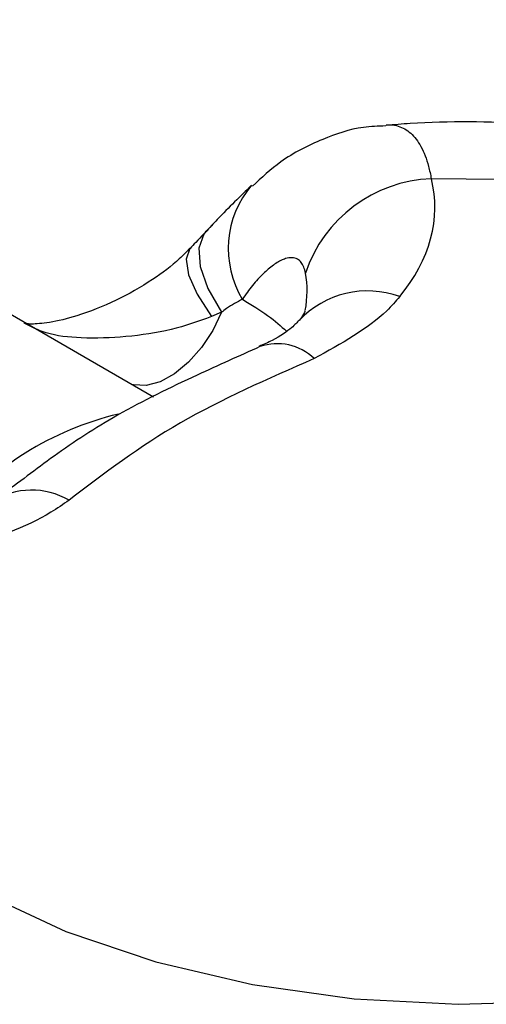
# Model space of a CAD drawing. Header units: millimetres. Extents: x 0 to 420, y 0 to 297.
# Tile 65 of 75: x 160.01 to 161.08, y 176.5 to 178.77. Entities that reach past the tile are written whole.
import ezdxf

# ---------------------------------------------------------------- set-up
doc = ezdxf.new("R2010")
doc.units = ezdxf.units.MM

msp = doc.modelspace()

# ---------------------------------------------------------------- linework, layer by layer
at = {"color": 7, "linetype": 'Continuous', "lineweight": 25}
for p, q in [((160.3158, 177.9046), (158.8084, 178.7748)), ((160.4724, 178.1001), (160.4493, 178.0903))]:
    msp.add_line(p, q, dxfattribs=at)
at = {"color": 7, "linetype": 'Continuous', "lineweight": 25, "flags": 128}
for points in [[(161.1977, 178.4058), (160.9567, 178.4081)], [(159.4024, 177.5109), (159.4064, 177.3717), (159.4455, 177.2344), (159.5188, 177.1018), (159.6248, 176.9769), (159.7612, 176.8621), (159.9252, 176.7601), (160.1131, 176.673), (160.321, 176.6026), (160.5444, 176.5504), (160.7787, 176.5176), (161.0187, 176.5048), (161.2594, 176.5123)]]:
    msp.add_lwpolyline(points, dxfattribs=at)
at = {"color": 8, "linetype": 'Continuous', "lineweight": 25, "flags": 128}
for points in [[(160.436, 178.2856), (160.4317, 178.2802), (160.4203, 178.2481), (160.4236, 178.2056), (160.4413, 178.1552), (160.4724, 178.1001)], [(160.4001, 178.2471), (160.3999, 178.2469), (160.3911, 178.2225), (160.3967, 178.1866), (160.4165, 178.1416), (160.4493, 178.0903)], [(160.4724, 178.1001), (160.4523, 178.058), (160.4265, 178.019), (160.3966, 177.9851), (160.3641, 177.9583), (160.331, 177.9401), (160.2989, 177.9313), (160.2697, 177.9326), (160.2651, 177.9339)]]:
    msp.add_lwpolyline(points, dxfattribs=at)
at = {"color": 7, "linetype": 'Continuous', "lineweight": 25}
msp.add_arc((160.9695, 178.0885), 0.3199, 92.2866, 161.3964, dxfattribs=at)
at = {"color": 8, "linetype": 'Continuous', "lineweight": 25}
for centre, radius, start, end in [((160.7145, 178.2469), 0.2263, 139.7209, 211.0489), ((160.8094, 177.9327), 0.2168, 69.936, 136.7258), ((160.6013, 177.9054), 0.1224, 45.9614, 109.124), ((160.4025, 177.1625), 0.7227, 103.4096, 140.5692), ((160.0347, 177.52), 0.1703, 59.5804, 122.3831)]:
    msp.add_arc(centre, radius, start, end, dxfattribs=at)
at = {"color": 7, "linetype": 'Continuous', "lineweight": 25}
msp.add_ellipse((160.1506, 178.3259), major_axis=(0.8141, 0.0244), ratio=0.576595, start_param=5.816078, end_param=6.407023, dxfattribs=at)
at = {"color": 8, "linetype": 'Continuous', "lineweight": 25}
msp.add_ellipse((160.1506, 178.081), major_axis=(0.5141, 0.1173), ratio=0.63946, start_param=6.00726, end_param=6.259703, dxfattribs=at)
at = {"color": 7, "linetype": 'Continuous', "lineweight": 25}
for points, knots in [([(163.3972, 176.8812), (163.398, 176.8944), (163.4031, 176.9736), (163.3814, 177.1185), (163.332, 177.3097), (163.2515, 177.4918), (163.1447, 177.6636), (163.0113, 177.8246), (162.8517, 177.9737), (162.6662, 178.1094), (162.4566, 178.2296), (162.226, 178.332), (161.9789, 178.4149), (161.7198, 178.4771), (161.4526, 178.519), (161.181, 178.538), (160.9796, 178.5416), (160.871, 178.5325), (160.8525, 178.5309)], [0, 0, 0, 0, 0.0126, 0.075654, 0.138173, 0.200937, 0.264783, 0.330459, 0.398499, 0.469038, 0.541679, 0.615619, 0.689936, 0.76406, 0.837869, 0.911433, 0.98492, 1, 1, 1, 1]), ([(160.8515, 178.5298), (160.8342, 178.5293), (160.7835, 178.5276), (160.7012, 178.4994), (160.6139, 178.4556), (160.565, 178.4105), (160.5438, 178.3908)], [0, 0, 0, 0, 0.146752, 0.431342, 0.752746, 1, 1, 1, 1]), ([(160.5422, 178.3931), (160.5161, 178.3677), (160.4814, 178.334), (160.445, 178.2951), (160.436, 178.2855)], [0, 0, 0, 0, 0.754576, 1, 1, 1, 1]), ([(160.4503, 178.3007), (160.4382, 178.2876), (160.422, 178.2703), (160.4044, 178.252), (160.4, 178.2474)], [0, 0, 0, 0, 0.751519, 1, 1, 1, 1]), ([(160.3997, 178.2478), (160.3919, 178.2395), (160.3685, 178.2147), (160.31, 178.1714), (160.2288, 178.1253), (160.1445, 178.0921), (160.0764, 178.0755), (160.0342, 178.0724), (160.0249, 178.0735), (160.0212, 178.0739)], [0, 0, 0, 0, 0.079083, 0.237626, 0.428872, 0.627667, 0.779978, 0.912446, 1, 1, 1, 1]), ([(160.6663, 178.1906), (160.6652, 178.1954), (160.6628, 178.2053), (160.6577, 178.2142), (160.6526, 178.2196), (160.646, 178.2244), (160.6355, 178.2271), (160.6238, 178.2252), (160.6095, 178.22), (160.5922, 178.21), (160.5682, 178.1894), (160.5438, 178.163), (160.5284, 178.1412), (160.5207, 178.1302)], [0, 0, 0, 0, 0.0668974, 0.1358985, 0.1726585, 0.2097173, 0.3031578, 0.3999355, 0.4321061, 0.5667143, 0.7046561, 0.8514123, 1, 1, 1, 1]), ([(160.5207, 178.1302), (160.5089, 178.1238), (160.4935, 178.1156), (160.4764, 178.103), (160.4724, 178.1001)], [0, 0, 0, 0, 0.768453, 1, 1, 1, 1]), ([(160.8838, 178.1364), (160.8742, 178.1253), (160.8263, 178.0705), (160.7486, 178.0276), (160.6864, 177.9934)], [0, 0, 0, 0, 0.200886, 1, 1, 1, 1]), ([(160.6653, 178.1017), (160.6653, 178.102), (160.6655, 178.1045), (160.6634, 178.0963), (160.6543, 178.0848), (160.6522, 178.0821)], [0, 0, 0, 0, 0.0915332, 0.784471, 1, 1, 1, 1]), ([(160.4493, 178.0903), (160.419, 178.0793), (160.3582, 178.0574), (160.2541, 178.0426), (160.1544, 178.0387), (160.0701, 178.0478), (160.0333, 178.067), (160.0171, 178.0754)], [0, 0, 0, 0, 0.226862, 0.456689, 0.675993, 0.857455, 1, 1, 1, 1]), ([(160.6516, 178.0816), (160.647, 178.0767), (160.6375, 178.0662), (160.6026, 178.0403), (160.5701, 178.0261), (160.5599, 178.0216)], [0, 0, 0, 0, 0.382735, 0.80629, 1, 1, 1, 1]), ([(160.5613, 178.021), (160.5132, 177.9994), (160.4037, 177.9504), (160.2364, 177.8695), (160.0868, 177.7718), (159.9969, 177.7008), (159.9515, 177.6705), (159.9444, 177.6658)], [0, 0, 0, 0, 0.216247, 0.491477, 0.733681, 0.958474, 1, 1, 1, 1]), ([(160.1209, 177.6669), (160.1072, 177.6574), (160.0393, 177.6102), (159.947, 177.5784), (159.8732, 177.5529)], [0, 0, 0, 0, 0.20043, 1, 1, 1, 1])]:
    msp.add_open_spline(points, degree=3, knots=knots, dxfattribs=at)
at = {"color": 8, "linetype": 'Continuous', "lineweight": 25}
for points, knots in [([(160.8523, 178.5321), (160.8562, 178.5324), (160.8659, 178.5329), (160.8857, 178.5287), (160.9053, 178.518), (160.922, 178.4999), (160.9369, 178.4767), (160.9488, 178.4465), (160.9547, 178.4178), (160.9567, 178.4081)], [0, 0, 0, 0, 0.075042, 0.18728, 0.414666, 0.530057, 0.645717, 0.880561, 1, 1, 1, 1]), ([(160.5207, 178.1302), (160.5416, 178.1173), (160.587, 178.0892), (160.6099, 178.0682), (160.6223, 178.0568)], [0, 0, 0, 0, 0.460195, 1, 1, 1, 1])]:
    msp.add_open_spline(points, degree=3, knots=knots, dxfattribs=at)
at = {"color": 7, "linetype": 'Continuous', "lineweight": 25}
msp.add_open_spline([(160.6864, 177.9934), (160.5792, 177.9464), (160.3649, 177.8525), (160.2022, 177.7288), (160.1209, 177.6669)], degree=3, dxfattribs=at)

doc.saveas('drawing.dxf')
